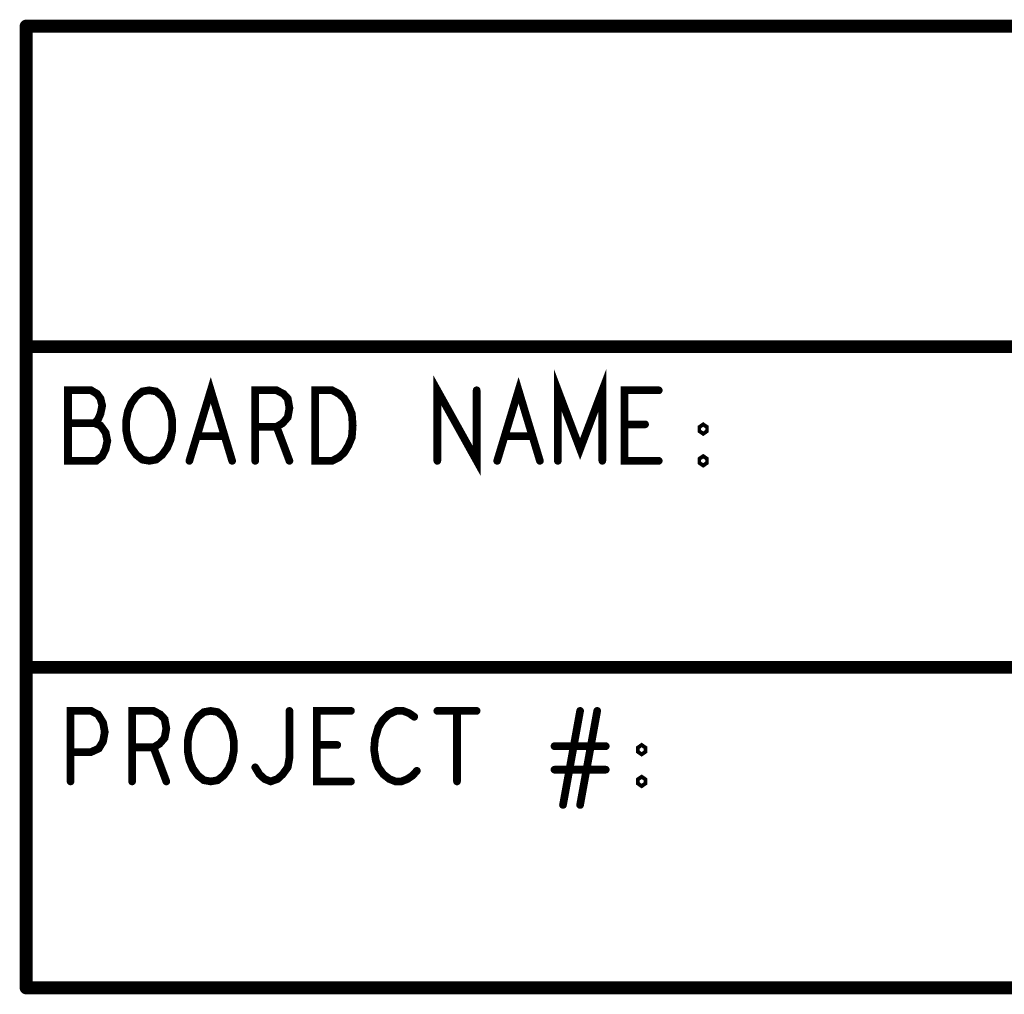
# Model space of a CAD drawing. Extents: x -1 to 5.73, y -1.96 to 5.23.
# Tile 7 of 29: x 0 to 0.77, y -1.91 to -1.15. Entities that reach past the tile are written whole.
import ezdxf

# ---------------------------------------------------------------- set-up
doc = ezdxf.new("R2010")
doc.units = 0
doc.layers.get('0').update_dxf_attribs({"color": 3, "linetype": 'CONTINUOUS'})

# ---------------------------------------------------------------- blocks, each defined once
blk = doc.blocks.new('PAD_R1')
at = {"const_width": 0.5}
blk.add_lwpolyline([(0.25, 0, 1), (-0.25, 0, 1)], format="xyb", close=True, dxfattribs=at)

msp = doc.modelspace()

# ---------------------------------------------------------------- linework, layer by layer
for points, const_width in [([(0.00955, -1.15497), (0.00955, -1.90497)], 0.01), ([(4.50955, -1.15497), (0.00955, -1.15497)], 0.01), ([(0.00955, -1.40497), (4.50955, -1.40497)], 0.01), ([(0.33021, -1.49397), (0.33021, -1.43897), (0.36088, -1.49397), (0.36088, -1.43897)], 0.006), ([(0.42421, -1.49397), (0.42421, -1.43897), (0.44155, -1.4848), (0.45888, -1.43897), (0.45888, -1.49397)], 0.006), ([(0.13688, -1.49397), (0.15355, -1.43897), (0.17021, -1.49397)], 0.006), ([(0.37688, -1.49397), (0.39355, -1.43897), (0.41021, -1.49397)], 0.006), ([(0.06288, -1.46463), (0.06555, -1.46188), (0.06755, -1.4573), (0.06888, -1.45088), (0.06755, -1.44538), (0.06488, -1.44172), (0.06021, -1.43897), (0.04221, -1.43897), (0.04221, -1.49397), (0.06421, -1.49397), (0.06888, -1.4903), (0.07155, -1.4848), (0.07288, -1.47838), (0.07155, -1.47197), (0.06755, -1.46647), (0.06288, -1.46463), (0.04221, -1.46463)], 0.006), ([(0.18821, -1.49397), (0.18821, -1.43897), (0.20488, -1.43897), (0.21021, -1.44172), (0.21355, -1.44538), (0.21488, -1.45272), (0.21355, -1.46005), (0.20955, -1.46463), (0.20488, -1.46738), (0.18821, -1.46738)], 0.006), ([(0.50288, -1.49397), (0.47621, -1.49397), (0.47621, -1.43897), (0.50288, -1.43897)], 0.006), ([(0.20488, -1.46738), (0.21488, -1.49397)], 0.006), ([(0.49221, -1.46555), (0.47621, -1.46555)], 0.006), ([(0.16421, -1.47472), (0.14288, -1.47472)], 0.006), ([(0.40421, -1.47472), (0.38288, -1.47472)], 0.006), ([(4.50955, -1.65497), (0.00955, -1.65497)], 0.01), ([(0.04421, -1.74397), (0.04421, -1.68897), (0.06021, -1.68897), (0.06555, -1.69172), (0.06955, -1.69813), (0.07088, -1.70547), (0.06955, -1.7128), (0.06621, -1.7183), (0.06021, -1.72105), (0.04421, -1.72105)], 0.006), ([(0.09221, -1.74397), (0.09221, -1.68897), (0.10888, -1.68897), (0.11421, -1.69172), (0.11755, -1.69538), (0.11888, -1.70272), (0.11755, -1.71005), (0.11355, -1.71463), (0.10888, -1.71738), (0.09221, -1.71738)], 0.006), ([(0.18821, -1.73297), (0.19155, -1.73847), (0.19555, -1.74213), (0.20021, -1.74397), (0.20555, -1.74213), (0.20955, -1.73847), (0.21355, -1.73297), (0.21488, -1.72563), (0.21488, -1.68897)], 0.006), ([(0.26288, -1.74397), (0.23621, -1.74397), (0.23621, -1.68897), (0.26288, -1.68897)], 0.006), ([(0.31221, -1.69355), (0.30821, -1.6908), (0.30355, -1.68897), (0.29821, -1.68897), (0.29221, -1.69172), (0.28755, -1.6963), (0.28421, -1.7018), (0.28155, -1.71097), (0.28088, -1.71922), (0.28221, -1.72747), (0.28421, -1.73297), (0.28821, -1.73847), (0.29288, -1.74213), (0.29755, -1.74397), (0.30221, -1.74397), (0.30688, -1.74213), (0.31088, -1.73939), (0.31421, -1.73572)], 0.006), ([(0.33021, -1.68897), (0.36088, -1.68897)], 0.006), ([(0.34555, -1.68897), (0.34555, -1.74397)], 0.006), ([(0.42821, -1.7623), (0.44155, -1.68897)], 0.006), ([(0.45488, -1.68897), (0.44155, -1.7623)], 0.006), ([(0.10888, -1.71738), (0.11888, -1.74397)], 0.006), ([(0.25221, -1.71555), (0.23621, -1.71555)], 0.006), ([(0.46155, -1.71647), (0.42155, -1.71647)], 0.006), ([(0.42155, -1.7348), (0.46155, -1.7348)], 0.006), ([(0.00955, -1.90497), (4.51055, -1.90497)], 0.01)]:
    msp.add_lwpolyline(points, dxfattribs=dict(const_width=const_width))
at = {"const_width": 0.006}
for points in [[(0.10555, -1.49397), (0.10021, -1.49305), (0.09555, -1.48939), (0.09155, -1.48388), (0.08888, -1.47747), (0.08755, -1.47013), (0.08755, -1.4628), (0.08888, -1.45547), (0.09155, -1.44905), (0.09555, -1.44355), (0.10021, -1.43988), (0.10555, -1.43897), (0.11088, -1.43988), (0.11555, -1.44355), (0.11955, -1.44905), (0.12221, -1.45547), (0.12355, -1.4628), (0.12355, -1.47013), (0.12221, -1.47747), (0.11955, -1.48388), (0.11555, -1.48939), (0.11088, -1.49305)], [(0.23488, -1.49397), (0.23488, -1.43897), (0.24821, -1.43897), (0.25355, -1.44172), (0.25755, -1.44538), (0.26088, -1.45088), (0.26355, -1.4573), (0.26421, -1.46647), (0.26355, -1.47563), (0.26088, -1.48205), (0.25755, -1.48755), (0.25355, -1.49122), (0.24821, -1.49397)], [(0.53755, -1.47105), (0.53621, -1.47013), (0.53621, -1.4683), (0.53755, -1.46738), (0.53888, -1.4683), (0.53888, -1.47013)], [(0.53755, -1.4958), (0.53621, -1.49488), (0.53621, -1.49305), (0.53755, -1.49213), (0.53888, -1.49305), (0.53888, -1.49488)], [(0.15355, -1.74397), (0.14821, -1.74305), (0.14355, -1.73939), (0.13955, -1.73388), (0.13688, -1.72747), (0.13555, -1.72013), (0.13555, -1.7128), (0.13688, -1.70547), (0.13955, -1.69905), (0.14355, -1.69355), (0.14821, -1.68988), (0.15355, -1.68897), (0.15888, -1.68988), (0.16355, -1.69355), (0.16755, -1.69905), (0.17021, -1.70547), (0.17155, -1.7128), (0.17155, -1.72013), (0.17021, -1.72747), (0.16755, -1.73388), (0.16355, -1.73939), (0.15888, -1.74305)], [(0.48955, -1.72105), (0.48821, -1.72013), (0.48821, -1.7183), (0.48955, -1.71738), (0.49088, -1.7183), (0.49088, -1.72013)], [(0.48955, -1.7458), (0.48821, -1.74488), (0.48821, -1.74305), (0.48955, -1.74213), (0.49088, -1.74305), (0.49088, -1.74488)]]:
    msp.add_lwpolyline(points, close=True, dxfattribs=at)

# ---------------------------------------------------------------- block references
for p, xscale, yscale in [((0.00955, -1.15497), 0.01, 0.01), ((0.00955, -1.15497), 0.01, 0.01), ((0.00955, -1.40497), 0.01, 0.01), ((0.36088, -1.43897), 0.006, 0.006), ((0.50288, -1.43897), 0.006, 0.006), ((0.04221, -1.46463), 0.006, 0.006), ((0.06288, -1.46463), 0.006, 0.006), ((0.18821, -1.46738), 0.006, 0.006), ((0.20488, -1.46738), 0.006, 0.006), ((0.47621, -1.46555), 0.006, 0.006), ((0.49221, -1.46555), 0.006, 0.006), ((0.14288, -1.47472), 0.006, 0.006), ((0.16421, -1.47472), 0.006, 0.006), ((0.38288, -1.47472), 0.006, 0.006), ((0.40421, -1.47472), 0.006, 0.006), ((0.13688, -1.49397), 0.006, 0.006), ((0.17021, -1.49397), 0.006, 0.006), ((0.18821, -1.49397), 0.006, 0.006), ((0.21488, -1.49397), 0.006, 0.006), ((0.33021, -1.49397), 0.006, 0.006), ((0.37688, -1.49397), 0.006, 0.006), ((0.41021, -1.49397), 0.006, 0.006), ((0.42421, -1.49397), 0.006, 0.006), ((0.45888, -1.49397), 0.006, 0.006), ((0.50288, -1.49397), 0.006, 0.006), ((0.00955, -1.65497), 0.01, 0.01), ((0.21488, -1.68897), 0.006, 0.006), ((0.26288, -1.68897), 0.006, 0.006), ((0.33021, -1.68897), 0.006, 0.006), ((0.34555, -1.68897), 0.006, 0.006), ((0.36088, -1.68897), 0.006, 0.006), ((0.44155, -1.68897), 0.006, 0.006), ((0.45488, -1.68897), 0.006, 0.006), ((0.31221, -1.69355), 0.006, 0.006), ((0.04421, -1.72105), 0.006, 0.006), ((0.09221, -1.71738), 0.006, 0.006), ((0.10888, -1.71738), 0.006, 0.006), ((0.23621, -1.71555), 0.006, 0.006), ((0.25221, -1.71555), 0.006, 0.006), ((0.42155, -1.71647), 0.006, 0.006), ((0.46155, -1.71647), 0.006, 0.006), ((0.18821, -1.73297), 0.006, 0.006), ((0.31421, -1.73572), 0.006, 0.006), ((0.42155, -1.7348), 0.006, 0.006), ((0.46155, -1.7348), 0.006, 0.006), ((0.04421, -1.74397), 0.006, 0.006), ((0.09221, -1.74397), 0.006, 0.006), ((0.11888, -1.74397), 0.006, 0.006), ((0.26288, -1.74397), 0.006, 0.006), ((0.34555, -1.74397), 0.006, 0.006), ((0.42821, -1.7623), 0.006, 0.006), ((0.44155, -1.7623), 0.006, 0.006), ((0.00955, -1.90497), 0.01, 0.01), ((0.00955, -1.90497), 0.01, 0.01)]:
    msp.add_blockref('PAD_R1', p, dxfattribs=dict(xscale=xscale, yscale=yscale))

doc.saveas('drawing.dxf')
